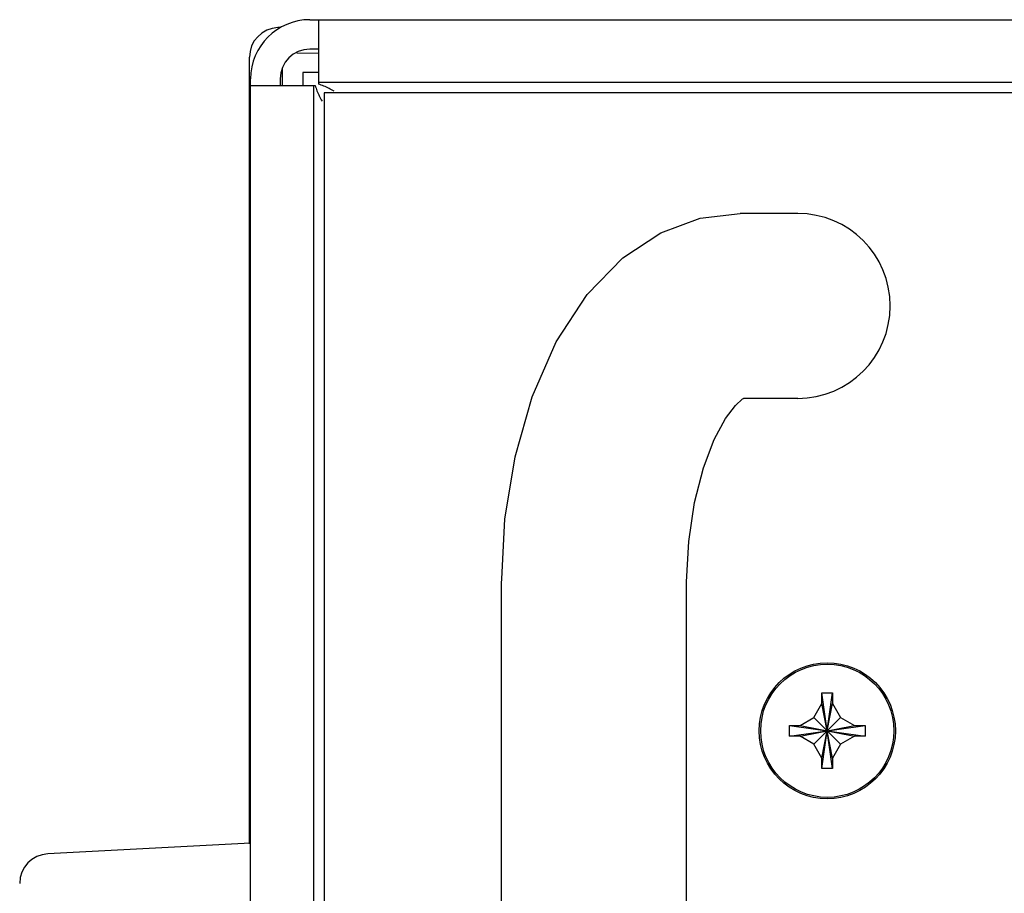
# Model space of a CAD drawing. Header units: inches. Extents: x 0 to 34, y 0 to 22.
# Tile 58 of 72: x 25.498 to 26.052, y 16.263 to 16.755. Entities that reach past the tile are written whole.
import ezdxf

# ---------------------------------------------------------------- set-up
doc = ezdxf.new("R2010")
doc.units = ezdxf.units.IN
doc.header["$LTSCALE"] = 1.87
doc.header["$MEASUREMENT"] = 0
doc.layers.get('0').update_dxf_attribs({"linetype": 'CONTINUOUS'})

msp = doc.modelspace()

# ---------------------------------------------------------------- linework, layer by layer
at = {"color": 7, "linetype": 'CONTINUOUS'}
for p, q in [((25.66084, 16.75519), (31.44021, 16.75519)), ((25.66584, 16.71882), (25.66584, 16.75519)), ((25.64442, 16.75081), (25.64281, 16.75074)), ((25.66584, 16.7363), (25.65346, 16.73619)), ((25.62687, 16.29102), (25.62687, 16.73409)), ((25.6452, 16.7275), (25.6452, 16.71803)), ((25.65687, 16.72535), (25.65687, 16.71803)), ((25.66584, 16.72535), (25.65687, 16.72535)), ((25.62751, 15.61751), (25.62751, 16.72185)), ((31.43521, 16.71985), (25.66584, 16.71985)), ((25.62751, 16.71803), (25.66387, 16.71803)), ((25.66284, 16.71803), (25.66284, 15.63309)), ((25.93552, 16.64603), (25.90323, 16.64603)), ((25.93552, 16.54187), (25.90497, 16.54187)), ((25.76886, 16.4377), (25.76887, 16.44022)), ((25.76886, 14.7502), (25.76886, 16.4377)), ((25.87302, 16.4377), (25.87302, 16.43859)), ((25.87302, 14.74931), (25.87302, 16.4377)), ((25.94919, 16.33328), (25.95519, 16.37595)), ((25.94919, 16.36995), (25.94919, 16.37595)), ((25.95519, 16.33328), (25.94919, 16.37595)), ((25.94919, 16.37595), (25.95519, 16.37595)), ((25.95519, 16.37595), (25.95519, 16.36995)), ((25.94467, 16.36213), (25.94919, 16.36995)), ((25.94919, 16.33928), (25.95519, 16.36995)), ((25.95519, 16.33928), (25.94919, 16.36995)), ((25.95519, 16.36995), (25.9597, 16.36213)), ((25.93686, 16.35762), (25.94467, 16.36213)), ((25.94467, 16.3471), (25.9597, 16.36213)), ((25.94467, 16.36213), (25.9597, 16.3471)), ((25.9597, 16.36213), (25.96752, 16.35762)), ((25.93086, 16.35162), (25.93086, 16.35762)), ((25.93086, 16.35762), (25.97352, 16.35162)), ((25.93086, 16.35762), (25.93686, 16.35762)), ((25.93086, 16.35162), (25.97352, 16.35762)), ((25.93686, 16.35762), (25.96752, 16.35162)), ((25.93686, 16.35162), (25.96752, 16.35762)), ((25.96752, 16.35762), (25.97352, 16.35762)), ((25.97352, 16.35762), (25.97352, 16.35162)), ((25.93686, 16.35162), (25.93086, 16.35162)), ((25.94467, 16.3471), (25.93686, 16.35162)), ((25.96752, 16.35162), (25.9597, 16.3471)), ((25.97352, 16.35162), (25.96752, 16.35162)), ((25.94919, 16.33928), (25.94467, 16.3471)), ((25.9597, 16.3471), (25.95519, 16.33928)), ((25.94919, 16.33328), (25.94919, 16.33928)), ((25.95519, 16.33928), (25.95519, 16.33328)), ((25.95519, 16.33328), (25.94919, 16.33328)), ((25.62751, 16.2913), (25.5133, 16.28532))]:
    msp.add_line(p, q, dxfattribs=at)
at = {"color": 3, "linetype": 'CONTINUOUS'}
for p, q in [((25.66584, 16.73852), (25.66084, 16.73852)), ((25.64417, 16.72185), (25.64417, 16.71803)), ((25.66886, 16.71395), (25.66886, 14.47395)), ((31.43219, 16.71395), (25.66886, 16.71395))]:
    msp.add_line(p, q, dxfattribs=at)
at = {"color": 7, "linetype": 'CONTINUOUS'}
for points in [[(25.76887, 16.44022), (25.77074, 16.47377), (25.77641, 16.50903), (25.786, 16.5427), (25.79961, 16.57368), (25.81705, 16.60041), (25.83711, 16.62103), (25.85855, 16.63516), (25.88067, 16.64334), (25.90323, 16.64603)], [(25.87302, 16.43859), (25.87416, 16.46118), (25.87744, 16.4833), (25.88247, 16.50283), (25.88858, 16.51874), (25.89492, 16.53045), (25.90054, 16.53789), (25.90449, 16.54154), (25.90497, 16.54186)]]:
    msp.add_lwpolyline(points, dxfattribs=at)
at = {"color": 3, "linetype": 'CONTINUOUS'}
msp.add_circle((25.95219, 16.35462), 0.03833, dxfattribs=at)
at = {"color": 7, "linetype": 'CONTINUOUS'}
msp.add_circle((25.95219, 16.35462), 0.0375, dxfattribs=at)
for centre, radius, start, end in [((25.66084, 16.72185), 0.03333, 90, 180), ((25.64354, 16.73409), 0.01667, 92.5, 180), ((25.93552, 16.59395), 0.05208, 270, 90), ((25.51417, 16.26867), 0.01667, 93, 180)]:
    msp.add_arc(centre, radius, start, end, dxfattribs=at)
at = {"color": 3, "linetype": 'CONTINUOUS'}
msp.add_arc((25.66084, 16.72185), 0.01667, 90, 180, dxfattribs=at)
at = {"color": 7, "linetype": 'CONTINUOUS'}
for points, knots in [([(25.66387, 16.71803), (25.66416, 16.71705), (25.66486, 16.71507), (25.66618, 16.71216), (25.66719, 16.71025), (25.66772, 16.70929)], [0, 0, 0, 0, 0.322529, 0.655965, 1, 1, 1, 1]), ([(25.67458, 16.71497), (25.67362, 16.71551), (25.67171, 16.71652), (25.6688, 16.71783), (25.66683, 16.71853), (25.66584, 16.71882)], [0, 0, 0, 0, 0.344035, 0.677471, 1, 1, 1, 1])]:
    msp.add_open_spline(points, degree=3, knots=knots, dxfattribs=at)

doc.saveas('drawing.dxf')
